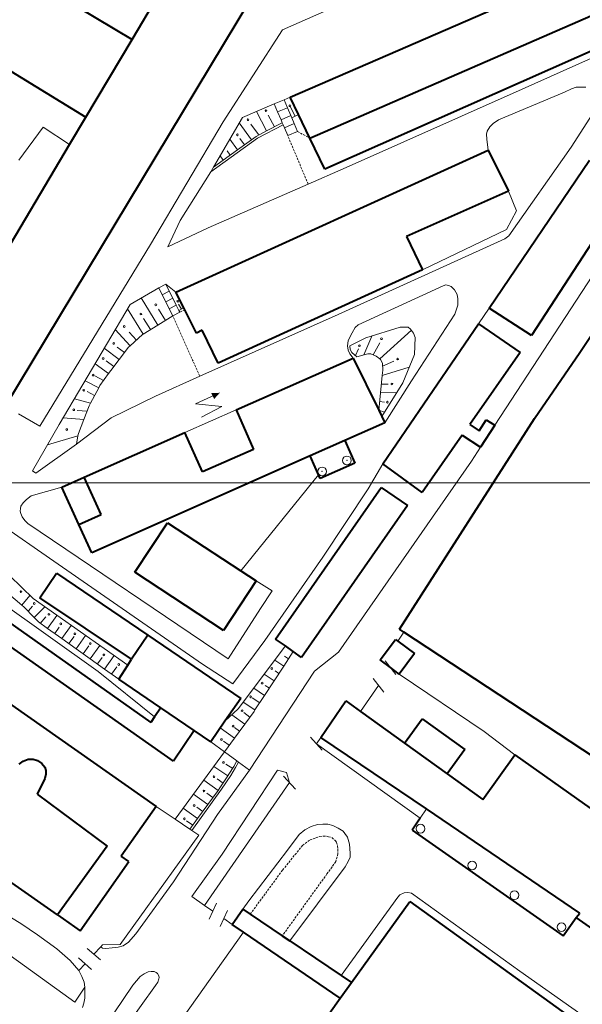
# Model space of a CAD drawing. Extents: x 13 to 4138, y -4831 to -1000.
# Tile 158 of 203: x 2452 to 2580, y -1983 to -1757. Entities that reach past the tile are written whole.
import ezdxf

# ---------------------------------------------------------------- set-up
doc = ezdxf.new("R2010")
doc.units = 0
doc.header["$MEASUREMENT"] = 0
doc.linetypes.add('DASHED', pattern=[0.75, 0.5, -0.25])
for name, color, linetype in [('11', 7, 'CONTINUOUS'), ('13', 7, 'CONTINUOUS'), ('16', 7, 'CONTINUOUS'), ('24', 7, 'CONTINUOUS'), ('25', 7, 'CONTINUOUS'), ('37', 7, 'CONTINUOUS'), ('7', 7, 'CONTINUOUS'), ('границы команд_1', 10, 'CONTINUOUS')]:
    doc.layers.add(name, color=color, linetype=linetype)

msp = doc.modelspace()

# ---------------------------------------------------------------- linework, layer by layer
at = {"layer": '11', "color": 253, "linetype": 'Continuous', "lineweight": 0}
for p, q in [((2563.34, -1796.47), (2565.22, -1801.02)), ((2565.22, -1801.02), (2562.94, -1805.27)), ((2562.94, -1805.27), (2543.66, -1814.53)), ((2560.22, -1850.11), (2585.1, -1811.96)), ((2556.95, -1855.11), (2560.22, -1850.11)), ((2554.88, -1858.29), (2556.95, -1855.11)), ((2524.45, -1902.06), (2554.88, -1858.29)), ((2444.35, -1888.6), (2469.46, -1906.46)), ((2519, -1906.4), (2524.45, -1902.06)), ((2537.6, -1907.19), (2535.15, -1904.02)), ((2469.46, -1906.46), (2482.38, -1916.91)), ((2504.11, -1929.1), (2519, -1906.4)), ((2529.53, -1915.69), (2533.61, -1909.68)), ((2534.83, -1911.26), (2532.39, -1908.1)), ((2495.23, -1922.59), (2498.36, -1924.89)), ((2520.74, -1924.5), (2518.07, -1921.53)), ((2519.41, -1923.02), (2520.41, -1921.57)), ((2487.08, -1940.33), (2498.36, -1924.89)), ((2498.36, -1924.89), (2501.2, -1926.96)), ((2501.2, -1926.96), (2501.6, -1927.26)), ((2501.6, -1927.26), (2504.11, -1929.1)), ((2493.83, -1960.09), (2513.25, -1931.94)), ((2514.59, -1933.43), (2511.91, -1930.45)), ((2482.73, -1937.41), (2487.08, -1940.33)), ((2487.08, -1940.33), (2490.47, -1942.61)), ((2490.47, -1942.61), (2490.89, -1942.89)), ((2490.89, -1942.89), (2492.48, -1943.96)), ((2492.48, -1943.96), (2474.49, -1969.01)), ((2495.72, -1961.38), (2493.83, -1960.09)), ((2494.88, -1963.2), (2496.56, -1959.57)), ((2497.35, -1964.89), (2499.03, -1961.26)), ((2500.16, -1964.42), (2498.19, -1963.07)), ((2483.66, -1993.11), (2502.72, -1966.17)), ((2464.14, -1982.23), (2443.12, -1967.1)), ((2469.98, -1972.53), (2466.92, -1969.95)), ((2470.06, -1969.52), (2468.45, -1971.24)), ((2470.49, -1969.06), (2470.06, -1969.52)), ((2474.49, -1969.01), (2470.49, -1969.06)), ((2467.94, -1974.76), (2464.98, -1972.06)), ((2466.46, -1973.41), (2465.04, -1974.98)), ((2465.04, -1974.98), (2465.76, -1976.38)), ((2465.76, -1976.38), (2466.22, -1977.67)), ((2466.38, -1978.77), (2464.14, -1982.23)), ((2466.22, -1977.67), (2466.38, -1978.77))]:
    msp.add_line(p, q, dxfattribs=at)
at = {"layer": '13', "color": 253, "linetype": 'Continuous', "lineweight": 40}
for p, q in [((2477.22, -1761.75), (2491.05, -1738.53)), ((2513.4, -1774.96), (2591.27, -1741.15)), ((2457.67, -1750), (2477.22, -1761.75)), ((2504.36, -1752.48), (2448.24, -1845.68)), ((2517.91, -1784.33), (2587.21, -1754.13)), ((2590.15, -1760.89), (2521.32, -1791.42)), ((2437.54, -1761.69), (2466.62, -1779.55)), ((2466.62, -1779.55), (2477.22, -1761.75)), ((2579.69, -1833.44), (2624.88, -1764.98)), ((2515.3, -1778.9), (2513.4, -1774.96)), ((2517.91, -1784.33), (2515.3, -1778.9)), ((2462.92, -1785.77), (2466.62, -1779.55)), ((2428.97, -1842.78), (2462.92, -1785.77)), ((2521.32, -1791.42), (2517.91, -1784.33)), ((2487.25, -1819.58), (2558.73, -1787.07)), ((2558.73, -1787.07), (2563.34, -1796.47)), ((2558.97, -1823.28), (2581.91, -1789.4)), ((2563.34, -1796.47), (2540.03, -1806.88)), ((2590.73, -1795.49), (2568.63, -1829.55)), ((2540.03, -1806.88), (2543.66, -1814.53)), ((2543.66, -1814.53), (2496.89, -1835.89)), ((2489.07, -1823.22), (2487.25, -1819.58)), ((2489.29, -1823.67), (2489.07, -1823.22)), ((2491.96, -1829.01), (2489.29, -1823.67)), ((2568.63, -1829.55), (2558.97, -1823.28)), ((2493.26, -1828.35), (2491.96, -1829.01)), ((2496.89, -1835.89), (2493.26, -1828.35)), ((2534.61, -1858.91), (2556.52, -1826.89)), ((2556.52, -1826.89), (2566.04, -1833.41)), ((2501.05, -1846.6), (2527.85, -1834.75)), ((2527.85, -1834.75), (2533.7, -1846.67)), ((2566.04, -1833.41), (2554.5, -1849.94)), ((2569.33, -1848.56), (2579.69, -1833.44)), ((2501.05, -1846.6), (2505.04, -1855.62)), ((2533.7, -1846.67), (2534.39, -1848.08)), ((2534.39, -1848.08), (2535.1, -1849.53)), ((2538.42, -1896.83), (2569.33, -1848.56)), ((2556.65, -1851.35), (2558.28, -1848.85)), ((2558.28, -1848.85), (2560.22, -1850.11)), ((2535.1, -1849.53), (2525.91, -1853.62)), ((2554.5, -1849.94), (2556.65, -1851.35)), ((2560.22, -1850.11), (2556.95, -1855.11)), ((2466.26, -1861.98), (2489.33, -1851.78)), ((2493.31, -1860.8), (2489.33, -1851.78)), ((2552.78, -1852.39), (2543.62, -1865.51)), ((2552.78, -1852.39), (2556.95, -1855.11)), ((2505.04, -1855.62), (2493.31, -1860.8)), ((2525.91, -1853.62), (2517.99, -1857.13)), ((2525.91, -1853.62), (2528.18, -1858.75)), ((2517.99, -1857.13), (2467.98, -1879.35)), ((2520.28, -1862.27), (2517.99, -1857.13)), ((2397.9, -1859.23), (2481.54, -1918.15)), ((2528.18, -1858.75), (2520.28, -1862.27)), ((2543.62, -1865.51), (2534.61, -1858.91)), ((2461.13, -1864.25), (2466.26, -1861.98)), ((2470.16, -1870.57), (2466.26, -1861.98)), ((2486.68, -1927.04), (2395.32, -1862.77)), ((2465.03, -1872.84), (2461.13, -1864.25)), ((2510.04, -1899.08), (2534.27, -1864.33)), ((2534.27, -1864.33), (2540.26, -1868.51)), ((2540.26, -1868.51), (2516.03, -1903.25)), ((2465.03, -1872.84), (2470.16, -1870.57)), ((2467.98, -1879.35), (2465.03, -1872.84)), ((2477.89, -1883.76), (2485.33, -1872.44)), ((2485.33, -1872.44), (2502.09, -1883.45)), ((2396.93, -1877.1), (2482.73, -1937.41)), ((2456.1, -1889.59), (2459.94, -1883.96)), ((2459.94, -1883.96), (2480.85, -1898.19)), ((2498.17, -1897.08), (2477.89, -1883.76)), ((2502.09, -1883.45), (2505.61, -1885.76)), ((2505.61, -1885.76), (2498.17, -1897.08)), ((2477.1, -1903.7), (2456.1, -1889.59)), ((2480.85, -1898.19), (2477.1, -1903.7)), ((2480.85, -1898.19), (2502.1, -1912.64)), ((2539.44, -1897.49), (2538.42, -1896.83)), ((2586.52, -1928.47), (2539.44, -1897.49)), ((2512.3, -1900.65), (2510.04, -1899.08)), ((2514.13, -1901.92), (2512.3, -1900.65)), ((2534.02, -1903.85), (2537.53, -1899.15)), ((2537.53, -1899.15), (2538.08, -1899.56)), ((2538.08, -1899.56), (2541.85, -1902.37)), ((2516.03, -1903.25), (2514.13, -1901.92)), ((2541.85, -1902.37), (2538.35, -1907.07)), ((2474.16, -1908.26), (2476.24, -1905.04)), ((2476.24, -1905.04), (2477.1, -1903.7)), ((2536.38, -1905.61), (2534.02, -1903.85)), ((2538.35, -1907.07), (2536.38, -1905.61)), ((2483.8, -1914.82), (2474.16, -1908.26)), ((2502.1, -1912.64), (2498.48, -1917.88)), ((2520.41, -1921.57), (2526.16, -1913.22)), ((2526.16, -1913.22), (2529.53, -1915.69)), ((2483.8, -1914.82), (2482.38, -1916.91)), ((2491.44, -1920.01), (2483.8, -1914.82)), ((2529.53, -1915.69), (2539.58, -1922.91)), ((2482.38, -1916.91), (2481.54, -1918.15)), ((2498.48, -1917.88), (2495.23, -1922.59)), ((2539.58, -1922.91), (2543.61, -1917.3)), ((2543.61, -1917.3), (2553.4, -1924.33)), ((2491.44, -1920.01), (2486.68, -1927.04)), ((2495.23, -1922.59), (2491.44, -1920.01)), ((2544.59, -1937.98), (2520.41, -1921.57)), ((2539.58, -1922.91), (2549.37, -1929.93)), ((2553.4, -1924.33), (2549.37, -1929.93)), ((2557.52, -1935.79), (2564.85, -1925.57)), ((2564.85, -1925.57), (2627.43, -1970.04)), ((2451.37, -1927.75), (2452.28, -1927.03)), ((2452.28, -1927.03), (2453.46, -1926.57)), ((2453.46, -1926.57), (2454.55, -1926.57)), ((2454.55, -1926.57), (2455.57, -1926.87)), ((2455.57, -1926.87), (2456.56, -1927.59)), ((2456.56, -1927.59), (2457.26, -1928.42)), ((2457.5, -1930), (2457.23, -1930.99)), ((2457.26, -1928.42), (2457.5, -1929.17)), ((2457.5, -1929.17), (2457.5, -1930)), ((2549.37, -1929.93), (2557.52, -1935.79)), ((2457.23, -1930.99), (2455.49, -1934.55)), ((2455.49, -1934.55), (2471.53, -1946.46)), ((2482.73, -1937.41), (2474.74, -1948.81)), ((2579.68, -1961.8), (2544.59, -1937.98)), ((2543.17, -1940.07), (2541.31, -1942.82)), ((2541.31, -1942.82), (2575.88, -1967.06)), ((2471.53, -1946.46), (2460.14, -1962.22)), ((2465.37, -1965.89), (2476.48, -1950.03)), ((2476.48, -1950.03), (2474.74, -1948.81)), ((2460.14, -1962.22), (2449.69, -1954.86)), ((2527.44, -1977.72), (2540.76, -1959.19)), ((2540.76, -1959.19), (2580.22, -1987.62)), ((2500.16, -1964.42), (2502.56, -1960.93)), ((2502.56, -1960.93), (2504.26, -1962.08)), ((2578.83, -1962.85), (2579.68, -1961.8)), ((2460.14, -1962.22), (2465.37, -1965.89)), ((2504.26, -1962.08), (2511.59, -1967.03)), ((2575.88, -1967.06), (2578.83, -1962.85)), ((2632.45, -2000), (2578.83, -1962.85)), ((2502.72, -1966.17), (2500.16, -1964.42)), ((2524.85, -1981.32), (2502.72, -1966.17)), ((2511.59, -1967.03), (2513.31, -1968.19)), ((2513.31, -1968.19), (2525.09, -1976.13)), ((2525.09, -1976.13), (2527.44, -1977.72)), ((2524.85, -1981.32), (2527.44, -1977.72)), ((2511.68, -1999.63), (2524.85, -1981.32))]:
    msp.add_line(p, q, dxfattribs=at)
at = {"layer": '16', "color": 253, "linetype": 'Continuous', "lineweight": 0}
for p, q in [((2491.77, -1845.2), (2497.26, -1842.69)), ((2489.33, -1851.78), (2501.05, -1846.6)), ((2497.75, -1845.78), (2491.77, -1845.2)), ((2493.1, -1848.24), (2497.75, -1845.78))]:
    msp.add_line(p, q, dxfattribs=at)
msp.add_solid([(2497.26, -1842.69), (2496.01, -1844.09), (2495.33, -1842.72)], dxfattribs=at)
at = {"layer": '24', "color": 253, "linetype": 'Continuous', "lineweight": 0}
for p, q in [((2511.63, -1759.54), (2531.24, -1750.86)), ((2498.1, -1780.63), (2511.63, -1759.54)), ((2566.5, -1773.13), (2590.75, -1762.27)), ((2525.54, -1791.37), (2566.5, -1773.13)), ((2576.23, -1773.79), (2561.11, -1780.14)), ((2577.77, -1773.08), (2576.23, -1773.79)), ((2578.84, -1772.64), (2577.77, -1773.08)), ((2579.9, -1772.68), (2578.84, -1772.64)), ((2581.05, -1772.68), (2579.9, -1772.68)), ((2509.77, -1776.5), (2502.46, -1779.58)), ((2513.4, -1774.96), (2512, -1775.55)), ((2577.7, -1786.38), (2582.67, -1778.73)), ((2481.41, -1808.67), (2498.1, -1780.63)), ((2502.46, -1779.58), (2495.84, -1791.02)), ((2505.9, -1784.37), (2511.79, -1781.29)), ((2559.83, -1780.97), (2559.12, -1781.77)), ((2561.11, -1780.14), (2559.83, -1780.97)), ((2451.3, -1789.4), (2456.91, -1781.84)), ((2456.91, -1781.84), (2462.92, -1785.77)), ((2558.49, -1782.71), (2558.33, -1783.43)), ((2558.33, -1783.43), (2558.41, -1784.57)), ((2559.12, -1781.77), (2558.49, -1782.71)), ((2495.22, -1792.09), (2505.9, -1784.37)), ((2558.41, -1784.57), (2558.73, -1787.07)), ((2563.46, -1806.75), (2577.7, -1786.38)), ((2495.22, -1792.09), (2488.24, -1803.18)), ((2495.84, -1791.02), (2495.22, -1792.09)), ((2517.53, -1794.87), (2525.54, -1791.37)), ((2494.6, -1804.88), (2517.53, -1794.87)), ((2488.24, -1803.18), (2485.4, -1809.23)), ((2485.4, -1809.23), (2494.6, -1804.88)), ((2524.37, -1824.72), (2562.56, -1807.43)), ((2562.56, -1807.43), (2563.46, -1806.75)), ((2456.09, -1850.28), (2481.41, -1808.67)), ((2483.32, -1818.6), (2476.77, -1822.42)), ((2484.93, -1817.79), (2487.25, -1819.58)), ((2528.99, -1827.09), (2548.4, -1818.13)), ((2548.4, -1818.13), (2549.05, -1817.93)), ((2549.05, -1817.93), (2549.68, -1818.07)), ((2549.68, -1818.07), (2550.26, -1818.35)), ((2550.26, -1818.35), (2551.03, -1819.05)), ((2551.03, -1819.05), (2551.64, -1820.14)), ((2551.64, -1820.14), (2551.8, -1821.14)), ((2551.8, -1821.14), (2551.78, -1822.59)), ((2476.77, -1822.42), (2460.56, -1849.93)), ((2551.78, -1822.59), (2551.11, -1824.67)), ((2556.52, -1826.89), (2558.97, -1823.28)), ((2492.74, -1838.88), (2524.37, -1824.72)), ((2551.11, -1824.67), (2541.18, -1839.96)), ((2527.59, -1828.94), (2528.32, -1827.73)), ((2528.32, -1827.73), (2528.99, -1827.09)), ((2526.55, -1831.94), (2526.71, -1830.78)), ((2526.71, -1830.78), (2527.06, -1829.92)), ((2527.06, -1829.92), (2527.59, -1828.94)), ((2526.65, -1832.87), (2526.55, -1831.94)), ((2527.1, -1833.75), (2526.65, -1832.87)), ((2527.85, -1834.75), (2527.1, -1833.75)), ((2482.55, -1843.44), (2492.74, -1838.88)), ((2541.18, -1839.96), (2535.1, -1849.53)), ((2472.44, -1848.38), (2482.55, -1843.44)), ((2451.24, -1847.48), (2456.09, -1850.28)), ((2464.48, -1854.44), (2472.44, -1848.38)), ((2460.56, -1849.93), (2454.41, -1860.5)), ((2455.16, -1861.1), (2464.48, -1854.44)), ((2427.24, -1859.09), (2459.31, -1881.22)), ((2531.24, -1864.68), (2534.61, -1858.91)), ((2454.41, -1860.5), (2455.16, -1861.1)), ((2502.09, -1883.45), (2519.91, -1861.45)), ((2454.11, -1866.28), (2461.13, -1864.25)), ((2520.85, -1880.33), (2531.24, -1864.68)), ((2453.09, -1867.11), (2454.11, -1866.28)), ((2451.63, -1869.76), (2451.65, -1869.13)), ((2451.65, -1869.13), (2451.79, -1868.6)), ((2451.79, -1868.6), (2452.28, -1867.83)), ((2452.28, -1867.83), (2453.09, -1867.11)), ((2451.73, -1870.31), (2451.63, -1869.76)), ((2452.1, -1871.07), (2451.73, -1870.31)), ((2452.65, -1871.88), (2452.1, -1871.07)), ((2453.37, -1872.56), (2452.65, -1871.88)), ((2499.22, -1903.6), (2453.37, -1872.56)), ((2507.6, -1899.4), (2520.85, -1880.33)), ((2459.31, -1881.22), (2493.33, -1904.81)), ((2505.61, -1885.76), (2509.29, -1888.02)), ((2509.29, -1888.02), (2506.62, -1892.08)), ((2506.62, -1892.08), (2499.22, -1903.6)), ((2539.44, -1897.49), (2538.08, -1899.56)), ((2500.29, -1909.35), (2507.6, -1899.4)), ((2493.33, -1904.81), (2500.29, -1909.35)), ((2538.35, -1907.07), (2557.84, -1920.21)), ((2557.84, -1920.21), (2564.85, -1925.57)), ((2500.93, -1928.5), (2501.6, -1927.26)), ((2496.79, -1939.27), (2504.11, -1929.1)), ((2497.82, -1948.31), (2510.5, -1929.07)), ((2499.81, -1930.31), (2500.93, -1928.5)), ((2510.5, -1929.07), (2512.58, -1929.66)), ((2512.58, -1929.66), (2513.25, -1931.94)), ((2497.7, -1933.45), (2499.81, -1930.31)), ((2490.89, -1942.89), (2497.7, -1933.45)), ((2486.67, -1954.64), (2496.79, -1939.27)), ((2519.69, -1941.54), (2520.9, -1941.46)), ((2520.9, -1941.46), (2522.03, -1941.46)), ((2522.03, -1941.46), (2523.2, -1941.74)), ((2515.45, -1943.84), (2516.74, -1942.75)), ((2516.74, -1942.75), (2518.23, -1942.02)), ((2518.23, -1942.02), (2519.69, -1941.54)), ((2523.2, -1941.74), (2524.37, -1942.39)), ((2524.37, -1942.39), (2525.54, -1943.03)), ((2525.54, -1943.03), (2525.94, -1943.56)), ((2525.94, -1943.56), (2526.55, -1944.45)), ((2512.76, -1947.39), (2515.45, -1943.84)), ((2526.55, -1944.45), (2526.99, -1946.02)), ((2503.91, -1959.02), (2512.76, -1947.39)), ((2526.99, -1946.02), (2527.07, -1947.03)), ((2527.07, -1947.03), (2527.11, -1948.16)), ((2527.11, -1948.16), (2527.11, -1949.01)), ((2490.93, -1958.02), (2497.82, -1948.31)), ((2526.67, -1949.98), (2525.99, -1951.24)), ((2527.11, -1949.01), (2526.67, -1949.98)), ((2525.99, -1951.24), (2513.31, -1968.19)), ((2478.07, -1966.59), (2486.67, -1954.64)), ((2539.51, -1957.15), (2538.52, -1957.63)), ((2540.31, -1957.09), (2539.51, -1957.15)), ((2541.18, -1957.23), (2540.31, -1957.09)), ((2565.98, -1975.09), (2541.18, -1957.23)), ((2493.83, -1960.09), (2490.93, -1958.02)), ((2502.56, -1960.93), (2503.91, -1959.02)), ((2538.03, -1958.15), (2525.09, -1976.13)), ((2538.52, -1957.63), (2538.03, -1958.15)), ((2449.61, -1962.89), (2451.77, -1964.23)), ((2451.77, -1964.23), (2455.55, -1966.82)), ((2455.55, -1966.82), (2460.03, -1970.01)), ((2475.18, -1969.32), (2476.41, -1968.48)), ((2476.41, -1968.48), (2478.07, -1966.59)), ((2460.03, -1970.01), (2463.03, -1972.64)), ((2470.06, -1969.52), (2470.48, -1969.85)), ((2470.48, -1969.85), (2471.22, -1969.9)), ((2471.22, -1969.9), (2472.68, -1969.76)), ((2472.68, -1969.76), (2474.01, -1969.61)), ((2474.01, -1969.61), (2475.18, -1969.32)), ((2463.03, -1972.64), (2465.04, -1974.98)), ((2480, -1975.75), (2480.89, -1975.29)), ((2480.89, -1975.29), (2481.59, -1975.22)), ((2481.59, -1975.22), (2482.26, -1975.22)), ((2482.26, -1975.22), (2482.74, -1975.39)), ((2601.36, -2000), (2565.98, -1975.09)), ((2477.41, -1978.34), (2479.11, -1976.32)), ((2479.11, -1976.32), (2480, -1975.75)), ((2482.74, -1975.39), (2483.05, -1975.65)), ((2483.05, -1975.65), (2483.37, -1976.17)), ((2483.35, -1976.9), (2483.09, -1977.63)), ((2483.39, -1976.54), (2483.35, -1976.9)), ((2483.37, -1976.17), (2483.39, -1976.54)), ((2462.61, -2000), (2477.41, -1978.34)), ((2466.43, -1981.32), (2466.38, -1978.77)), ((2482.62, -1978.42), (2476.06, -1987.56)), ((2483.09, -1977.63), (2482.62, -1978.42)), ((2466.2, -1982.46), (2466.43, -1981.32)), ((2465.87, -1983.48), (2466.2, -1982.46))]:
    msp.add_line(p, q, dxfattribs=at)
at = {"layer": '24', "color": 253, "linetype": 'DASHED', "lineweight": 0}
for p, q in [((2515.08, -1782.83), (2517.91, -1784.33)), ((2517.53, -1794.87), (2512.84, -1783.77)), ((2489.29, -1823.67), (2488.16, -1824.23)), ((2492.74, -1838.88), (2486.54, -1825.04)), ((2516.24, -1946.31), (2517.97, -1945.02)), ((2517.97, -1945.02), (2519.28, -1944.59)), ((2519.28, -1944.59), (2520.22, -1944.27)), ((2520.22, -1944.27), (2520.99, -1944.22)), ((2520.99, -1944.22), (2521.7, -1944.22)), ((2521.7, -1944.22), (2522.19, -1944.34)), ((2522.19, -1944.34), (2522.98, -1944.54)), ((2522.98, -1944.54), (2523.7, -1945.17)), ((2523.7, -1945.17), (2523.7, -1945.18)), ((2523.7, -1945.18), (2524.01, -1945.63)), ((2524.01, -1945.63), (2524.26, -1946.51)), ((2511.68, -1951.96), (2516.24, -1946.31)), ((2524.35, -1948.21), (2523.86, -1950.03)), ((2524.26, -1946.51), (2524.32, -1947.19)), ((2524.32, -1947.19), (2524.35, -1948.21)), ((2523.86, -1950.03), (2521.83, -1952.85)), ((2504.26, -1962.08), (2511.68, -1951.96)), ((2521.83, -1952.85), (2511.59, -1967.03))]:
    msp.add_line(p, q, dxfattribs=at)
at = {"layer": '25', "color": 253, "linetype": 'Continuous', "lineweight": 0}
for p, q in [((2509.77, -1776.5), (2512, -1775.55)), ((2510.54, -1778.32), (2509.77, -1776.5)), ((2512, -1775.55), (2512.77, -1777.38)), ((2510.54, -1778.32), (2512.77, -1777.38)), ((2511.31, -1780.14), (2510.54, -1778.32)), ((2512.77, -1777.38), (2513.54, -1779.19)), ((2511.31, -1780.14), (2513.54, -1779.19)), ((2511.6, -1780.83), (2511.31, -1780.14)), ((2511.79, -1781.29), (2511.6, -1780.83)), ((2512.08, -1781.96), (2511.79, -1781.29)), ((2512.08, -1781.96), (2514.31, -1781.01)), ((2513.54, -1779.19), (2513.76, -1779.7)), ((2513.76, -1779.7), (2514.31, -1781.01)), ((2514.31, -1781.01), (2515.08, -1782.83)), ((2512.84, -1783.77), (2512.08, -1781.96)), ((2515.08, -1782.83), (2512.84, -1783.77)), ((2483.32, -1818.6), (2484.93, -1817.79)), ((2484.13, -1820.21), (2483.32, -1818.6)), ((2484.13, -1820.21), (2485.74, -1819.4)), ((2484.93, -1817.79), (2485.74, -1819.4)), ((2485.74, -1819.4), (2486.55, -1821.01)), ((2484.93, -1821.82), (2484.13, -1820.21)), ((2484.93, -1821.82), (2486.55, -1821.01)), ((2485.74, -1823.43), (2484.93, -1821.82)), ((2486.55, -1821.01), (2487.35, -1822.62)), ((2485.74, -1823.43), (2487.35, -1822.62)), ((2486.54, -1825.04), (2485.74, -1823.43)), ((2488.16, -1824.23), (2486.54, -1825.04)), ((2487.35, -1822.62), (2487.93, -1823.79)), ((2487.93, -1823.79), (2488.16, -1824.23))]:
    msp.add_line(p, q, dxfattribs=at)
at = {"layer": '37', "color": 253, "linetype": 'Continuous', "lineweight": 0}
for p, q in [((2508.02, -1782.7), (2505.68, -1778.22)), ((2509.79, -1781.77), (2508.4, -1779.11)), ((2514.57, -1779.28), (2513.52, -1777.26)), ((2515.3, -1778.9), (2513.76, -1779.7)), ((2504.57, -1784.71), (2501.75, -1780.81)), ((2506.19, -1783.54), (2504.43, -1781.11)), ((2511.56, -1780.85), (2508.02, -1782.7)), ((2508.02, -1782.7), (2505.63, -1783.94)), ((2501.33, -1787.05), (2499.56, -1784.6)), ((2504.57, -1784.71), (2501.33, -1787.05)), ((2502.95, -1785.88), (2501.9, -1784.43)), ((2505.63, -1783.94), (2504.57, -1784.71)), ((2501.33, -1787.05), (2498.09, -1789.4)), ((2499.71, -1788.22), (2499.02, -1787.27)), ((2498.09, -1789.4), (2495.84, -1791.02)), ((2498.09, -1789.4), (2497.36, -1788.39)), ((2483.14, -1827.14), (2479.31, -1820.94)), ((2479.74, -1829.25), (2476.16, -1823.45)), ((2484.84, -1826.09), (2483.26, -1823.54)), ((2488.51, -1823.5), (2487.82, -1822.38)), ((2489.07, -1823.22), (2487.93, -1823.79)), ((2481.44, -1828.19), (2479.86, -1825.64)), ((2486.54, -1825.04), (2483.14, -1827.14)), ((2476.77, -1831.93), (2473.36, -1828.2)), ((2478.25, -1830.58), (2476.58, -1828.76)), ((2483.14, -1827.14), (2479.74, -1829.25)), ((2530.76, -1830.11), (2538.62, -1827.67)), ((2533.93, -1834.91), (2541.16, -1828.34)), ((2538.62, -1827.67), (2540.41, -1827.67)), ((2540.41, -1827.67), (2540.98, -1828.11)), ((2540.98, -1828.11), (2541.63, -1828.97)), ((2479.61, -1829.33), (2476.77, -1831.93)), ((2479.74, -1829.25), (2479.61, -1829.33)), ((2527.04, -1831.88), (2530.76, -1830.11)), ((2530.29, -1833.96), (2532.07, -1829.7)), ((2541.63, -1828.97), (2542, -1830.03)), ((2542, -1830.03), (2541.84, -1833.86)), ((2474.28, -1835.04), (2470.87, -1832.42)), ((2475.49, -1833.46), (2473.84, -1832.19)), ((2476.43, -1832.24), (2474.28, -1835.04)), ((2476.77, -1831.93), (2476.43, -1832.24)), ((2527.14, -1832.73), (2527.04, -1831.88)), ((2527.49, -1833.43), (2527.14, -1832.73)), ((2528.39, -1834.16), (2529.04, -1832.6)), ((2532.43, -1833.97), (2533.95, -1831.25)), ((2473.03, -1836.61), (2471.3, -1835.36)), ((2474.28, -1835.04), (2472.36, -1837.53)), ((2528.66, -1834.39), (2527.49, -1833.43)), ((2531.16, -1833.73), (2528.66, -1834.39)), ((2531.89, -1833.73), (2531.16, -1833.73)), ((2533.08, -1834.26), (2531.89, -1833.73)), ((2533.93, -1834.91), (2533.08, -1834.26)), ((2534.1, -1835.03), (2533.93, -1834.91)), ((2534.54, -1835.89), (2534.1, -1835.03)), ((2534.56, -1836.53), (2537.17, -1835.45)), ((2541.84, -1833.86), (2539.19, -1840.42)), ((2471.86, -1838.23), (2468.77, -1836)), ((2472.36, -1837.53), (2471.86, -1838.23)), ((2534.46, -1838.71), (2540.66, -1836.78)), ((2534.46, -1838.71), (2534.58, -1837.48)), ((2534.58, -1837.48), (2534.54, -1835.89)), ((2469.59, -1841.52), (2466.48, -1839.89)), ((2470.69, -1839.84), (2468.69, -1838.79)), ((2471.86, -1838.23), (2469.86, -1840.98)), ((2533.7, -1846.67), (2534.46, -1838.71)), ((2469.59, -1841.52), (2467.74, -1845.06)), ((2469.86, -1840.98), (2469.59, -1841.52)), ((2534.25, -1840.7), (2535.81, -1840.72)), ((2539.19, -1840.42), (2534.39, -1848.08)), ((2467.74, -1845.06), (2464.02, -1844.07)), ((2468.66, -1843.29), (2466.93, -1842.39)), ((2534.07, -1842.69), (2537.84, -1842.58)), ((2466.94, -1846.89), (2464.67, -1846.72)), ((2467.43, -1845.65), (2466.2, -1848.75)), ((2467.74, -1845.06), (2467.43, -1845.65)), ((2533.7, -1846.67), (2535, -1847.11)), ((2533.88, -1844.68), (2535.03, -1844.79)), ((2466.2, -1848.75), (2461.45, -1848.43)), ((2466.2, -1848.75), (2464.93, -1851.97)), ((2464.84, -1852.5), (2457.86, -1854.57)), ((2464.84, -1852.5), (2464.48, -1854.45)), ((2464.93, -1851.97), (2464.84, -1852.5)), ((2441.96, -1877.57), (2454.59, -1889.81)), ((2451.96, -1891.29), (2448.91, -1888.71)), ((2451.96, -1891.29), (2453.83, -1889.08)), ((2452.56, -1891.79), (2451.96, -1891.29)), ((2454.81, -1894.1), (2452.56, -1891.79)), ((2453.49, -1892.58), (2454.4, -1891.5)), ((2454.59, -1889.81), (2476.24, -1905.04)), ((2454.81, -1894.1), (2457.27, -1891.7)), ((2455.78, -1895.09), (2454.81, -1894.1)), ((2456.2, -1895.53), (2457.51, -1894.01)), ((2457.9, -1896.61), (2460.03, -1893.64)), ((2457.9, -1896.61), (2455.78, -1895.09)), ((2459.53, -1897.78), (2460.54, -1896.36)), ((2461.15, -1898.94), (2463.3, -1895.94)), ((2461.15, -1898.94), (2457.9, -1896.61)), ((2462.78, -1900.11), (2463.94, -1898.48)), ((2464.41, -1901.27), (2466.57, -1898.24)), ((2464.41, -1901.27), (2461.15, -1898.94)), ((2466.03, -1902.43), (2467.31, -1900.65)), ((2467.66, -1903.6), (2469.84, -1900.54)), ((2501.54, -1915.03), (2512.3, -1900.65)), ((2467.66, -1903.6), (2464.41, -1901.27)), ((2470.91, -1905.93), (2473.12, -1902.85)), ((2514.13, -1901.92), (2511.93, -1905.27)), ((2513.03, -1903.6), (2512.12, -1903)), ((2470.91, -1905.93), (2467.66, -1903.6)), ((2469.28, -1904.76), (2470.34, -1903.29)), ((2472.53, -1907.09), (2473.73, -1905.42)), ((2511.93, -1905.27), (2509.74, -1908.61)), ((2511.93, -1905.27), (2509.86, -1903.91)), ((2474.16, -1908.26), (2470.91, -1905.93)), ((2509.74, -1908.61), (2507.46, -1907.12)), ((2510.84, -1906.94), (2509.94, -1906.36)), ((2509.74, -1908.61), (2507.54, -1911.96)), ((2508.64, -1910.29), (2507.7, -1909.67)), ((2507.54, -1911.96), (2505.06, -1910.33)), ((2507.54, -1911.96), (2505.35, -1915.3)), ((2505.35, -1915.3), (2502.66, -1913.54)), ((2506.45, -1913.63), (2504.74, -1912.51)), ((2498.48, -1917.88), (2501.54, -1915.03)), ((2503, -1918.54), (2500.07, -1916.4)), ((2504.18, -1916.93), (2502.79, -1915.91)), ((2505.14, -1915.62), (2503, -1918.54)), ((2505.35, -1915.3), (2505.14, -1915.62)), ((2503, -1918.54), (2500.64, -1921.77)), ((2500.64, -1921.77), (2497.42, -1919.41)), ((2501.82, -1920.16), (2500.64, -1919.29)), ((2499.47, -1923.38), (2498.17, -1922.44)), ((2500.64, -1921.77), (2498.36, -1924.89)), ((2500.26, -1928.74), (2498.71, -1927.7)), ((2501.2, -1926.96), (2500.5, -1928.25)), ((2499.15, -1930.4), (2495.92, -1928.23)), ((2499.39, -1930.04), (2499.15, -1930.4)), ((2500.5, -1928.25), (2499.39, -1930.04)), ((2496.9, -1933.71), (2493.64, -1931.35)), ((2498.07, -1932.08), (2496.67, -1931.08)), ((2499.15, -1930.4), (2497.29, -1933.16)), ((2494.56, -1936.95), (2491.28, -1934.58)), ((2495.73, -1935.33), (2494.37, -1934.35)), ((2496.9, -1933.71), (2494.56, -1936.95)), ((2497.29, -1933.16), (2496.9, -1933.71)), ((2494.56, -1936.95), (2492.22, -1940.19)), ((2492.22, -1940.19), (2488.92, -1937.81)), ((2493.39, -1938.57), (2492.02, -1937.58)), ((2491.11, -1941.72), (2489.67, -1940.69)), ((2492.22, -1940.19), (2490.48, -1942.59))]:
    msp.add_line(p, q, dxfattribs=at)
for centre in [(2513.35, -1776.93), (2507.87, -1778.05), (2503.75, -1780.14), (2501.32, -1783.58), (2487.66, -1821.71), (2482.66, -1822.52), (2479.25, -1824.62), (2475.43, -1827.48), (2534.31, -1830.28), (2473.02, -1831.35), (2529.25, -1831.88), (2470.6, -1834.83), (2538.01, -1834.93), (2468.3, -1838.6), (2466.15, -1842.09), (2536.69, -1840.64), (2463.88, -1846.55), (2535.65, -1844.81), (2462.27, -1851.09), (2451.79, -1888.2), (2454.84, -1890.91), (2458.19, -1893.41), (2460.89, -1895.57), (2464.14, -1897.84), (2467.66, -1900.1), (2470.78, -1902.69), (2474.17, -1904.89), (2509.18, -1905.8), (2506.99, -1909.15), (2504.36, -1912.3), (2502.41, -1915.47), (2500.34, -1918.99), (2497.68, -1922.08), (2498.13, -1927.32), (2495.97, -1930.6), (2493.68, -1933.85), (2491.44, -1937.19), (2489.19, -1940.23)]:
    msp.add_circle(centre, 0.2, dxfattribs=at)
at = {"layer": '7', "color": 253, "linetype": 'Continuous', "lineweight": 0}
for p, q in [((2519.41, -1923.02), (2543.17, -1940.07)), ((2543.17, -1940.07), (2544.59, -1937.98))]:
    msp.add_line(p, q, dxfattribs=at)
for centre, radius in [((2526.4, -1858.14), 1), ((2520.72, -1860.67), 1), ((2526.4, -1858.14), 0.041), ((2520.72, -1860.67), 0.041), ((2543.23, -1942.49), 1), ((2555.06, -1950.93), 1), ((2564.73, -1957.74), 1), ((2575.51, -1965.03), 1)]:
    msp.add_circle(centre, radius, dxfattribs=at)
at = {"layer": 'границы команд_1', "color": 251, "lineweight": 0}
msp.add_lwpolyline([(1033.44, -1863.26), (3102.46, -1863.26), (3102.46, -4710.9), (1033.44, -4710.9)], close=True, dxfattribs=at)

doc.saveas('drawing.dxf')
